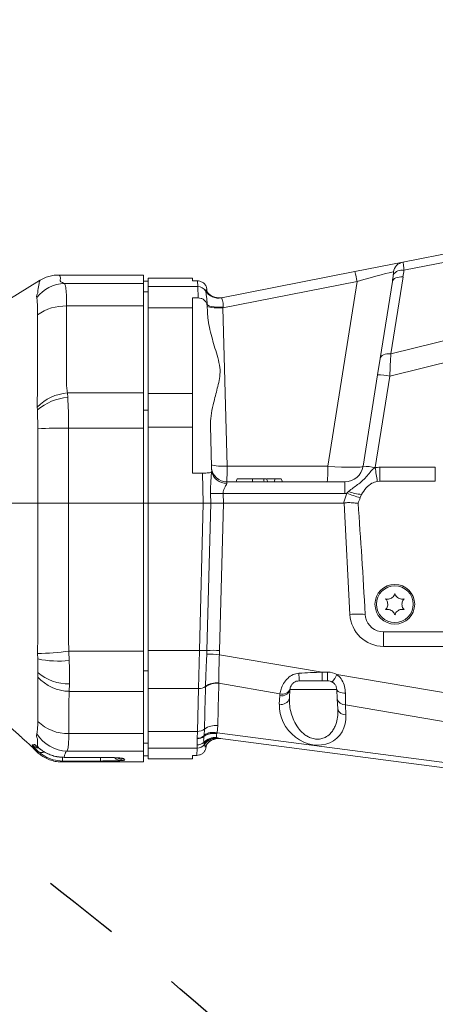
# Model space of a CAD drawing. Header units: millimetres. Extents: x 0 to 16820, y 0 to 11880.
# Tile 33 of 122: x 3448 to 3584, y 8051 to 8372. Entities that reach past the tile are written whole.
import ezdxf

# ---------------------------------------------------------------- set-up
doc = ezdxf.new("R2010")
doc.units = ezdxf.units.MM
doc.header["$LTSCALE"] = 20
doc.linetypes.add('PHANTOM', pattern=[12.7, 6.35, -1.27, 1.27, -1.27, 1.27, -1.27])
doc.styles.add('SLDTEXTSTYLE0', font='TXT', dxfattribs={"width": 0.605})
doc.dimstyles.new('SLDDIMSTYLE0', dxfattribs={"dimtxt": 140, "dimasz": 100, "dimexe": 0, "dimexo": 0.0625, "dimgap": 35, "dimtad": 1, "dimtoh": 1, "dimdec": 0, "dimrnd": 1e-09, "dimzin": 12, "dimdsep": 46, "dimtxsty": 'SLDTEXTSTYLE0', "dimsah": 1, "dimcen": 0.09, "dimadec": 0, "dimazin": 0, "dimtfac": 1, "dimtofl": 0, "dimtmove": 0, "dimatfit": 3, "dimfxl": 1, "dimfrac": 2, "dimtolj": 1, "dimtzin": 12, "dimarcsym": 0})

# ---------------------------------------------------------------- blocks, each defined once
blk = doc.blocks.new('*D5')
at = {"color": 7, "linetype": 'Continuous', "lineweight": 0}
for p, q in [((2720.78, 9015.29), (5150.78, 9015.29)), ((5120.78, 9015.29), (5120.78, 6644.47)), ((2871.03, 6644.47), (5150.78, 6644.47))]:
    blk.add_line(p, q, dxfattribs=at)
for points in [[(5120.78, 9015.29), (5105.78, 8915.29), (5135.78, 8915.29)], [(5120.78, 6644.47), (5135.78, 6744.47), (5105.78, 6744.47)]]:
    blk.add_solid(points, dxfattribs=at)
at = {"color": 7, "linetype": 'Continuous', "lineweight": 0, "insert": (4940.31, 7616), "char_height": 140, "attachment_point": 1, "rotation": 90, "style": 'SLDTEXTSTYLE0'}
blk.add_mtext('2371', dxfattribs=at)

msp = doc.modelspace()

# ---------------------------------------------------------------- linework, layer by layer
at = {"color": 7, "linetype": 'Continuous', "lineweight": 0}
for p, q in [((3573.04, 8293.19), (3661.91, 8310.63)), ((3557.36, 8290.11), (3573.04, 8293.19)), ((3488.28, 8288.97), (3460.71, 8288.97)), ((3488.28, 8288.97), (3488.28, 8286.21)), ((3504.28, 8287.97), (3489.78, 8287.97)), ((3489.78, 8285.19), (3489.78, 8287.97)), ((3504.28, 8287.97), (3504.28, 8287.05)), ((3513.8, 8281.56), (3557.36, 8290.11)), ((3454.3, 8287.14), (3427.51, 8270.73)), ((3489.78, 8286.97), (3488.28, 8286.97)), ((3488.28, 8286.21), (3488.28, 8278.87)), ((3489.78, 8285.19), (3489.78, 8283.64)), ((3504.28, 8287.05), (3505.96, 8287.05)), ((3565.6, 8261.75), (3569.58, 8286.85)), ((3489.78, 8283.5), (3488.28, 8283.5)), ((3489.78, 8283.64), (3489.78, 8283.5)), ((3489.78, 8283.5), (3489.78, 8282.35)), ((3489.78, 8282.35), (3489.78, 8278.21)), ((3504.28, 8281.48), (3506.09, 8281.48)), ((3504.28, 8281.48), (3504.28, 8278.21)), ((3508.92, 8283.79), (3508.78, 8284.02)), ((3508.96, 8284.2), (3508.98, 8283.37)), ((3513.98, 8281.59), (3512.74, 8281.55)), ((3488.28, 8278.87), (3488.28, 8250.52)), ((3489.78, 8250.26), (3489.78, 8278.21)), ((3504.28, 8250.26), (3504.28, 8278.21)), ((3509.08, 8279.41), (3509.1, 8278.7)), ((3509.1, 8278.7), (3509.14, 8277.2)), ((3564.76, 8256.41), (3565.6, 8261.75)), ((3560.02, 8226.53), (3564.76, 8256.41)), ((3488.28, 8250.52), (3488.28, 8238.98)), ((3489.78, 8250.26), (3489.78, 8239.3)), ((3504.28, 8250.26), (3504.28, 8239.3)), ((3489.78, 8244.86), (3488.28, 8244.86)), ((3510.12, 8239.68), (3510.47, 8226.33)), ((3488.28, 8238.98), (3488.28, 8214.47)), ((3489.78, 8214.47), (3489.78, 8239.3)), ((3504.28, 8224.28), (3504.28, 8239.3)), ((3504.28, 8224.28), (3507.53, 8224.28)), ((3510.51, 8225.84), (3510.47, 8226.33)), ((3510.49, 8224.69), (3510.55, 8224.83)), ((3510.55, 8224.83), (3510.51, 8225.84)), ((3515.47, 8221.47), (3554.1, 8221.47)), ((3531.31, 8222.47), (3528.68, 8222.47)), ((3531.31, 8222.47), (3530.94, 8221.47)), ((3531.32, 8222.47), (3530.95, 8221.47)), ((3531.32, 8222.47), (3531.31, 8222.47)), ((3533.29, 8222.47), (3531.32, 8222.47)), ((3533.29, 8222.47), (3533.65, 8221.47)), ((3564.64, 8221.6), (3565.53, 8221.66)), ((3565.53, 8221.66), (3583.61, 8221.66)), ((3559.08, 8216.28), (3559.52, 8217.35)), ((3429.62, 8214.47), (3453.73, 8214.47)), ((3463.76, 8214.47), (3488.28, 8214.47)), ((3489.78, 8214.47), (3488.28, 8214.47)), ((3488.28, 8214.47), (3488.28, 8166.13)), ((3507.79, 8214.47), (3489.78, 8214.47)), ((3489.78, 8166.39), (3489.78, 8214.47)), ((3507.79, 8214.47), (3510.26, 8214.47)), ((3510.26, 8214.47), (3514.39, 8214.47)), ((3553.56, 8214.47), (3514.39, 8214.47)), ((3560.81, 8177.22), (3560.69, 8178.16)), ((3566.68, 8172.47), (3594.9, 8172.47)), ((3488.28, 8166.13), (3488.28, 8153.04)), ((3489.78, 8166.39), (3489.78, 8160.8)), ((3489.78, 8159.77), (3488.28, 8159.77)), ((3489.78, 8160.8), (3489.78, 8159.77)), ((3489.78, 8159.77), (3489.78, 8159.09)), ((3489.78, 8159.09), (3489.78, 8153.95)), ((3546.64, 8156.47), (3539.13, 8156.47)), ((3548.44, 8156.47), (3546.64, 8156.47)), ((3488.28, 8153.04), (3488.28, 8139.28)), ((3489.78, 8139.96), (3489.78, 8153.95)), ((3536.13, 8153.62), (3535.99, 8150.79)), ((3551.59, 8150.6), (3551.43, 8153.62)), ((3551.76, 8147.3), (3551.59, 8150.6)), ((3489.78, 8139.96), (3489.78, 8136.3)), ((3488.28, 8139.28), (3488.28, 8133.52)), ((3668.01, 8117.3), (3512.53, 8137.74)), ((3453.3, 8133.4), (3453.91, 8132.88)), ((3489.78, 8136.13), (3488.28, 8136.13)), ((3488.28, 8133.52), (3488.28, 8129.97)), ((3489.78, 8136.3), (3489.78, 8136.13)), ((3489.78, 8136.13), (3489.78, 8134.49)), ((3489.78, 8136.13), (3489.78, 8136.11)), ((3489.78, 8130.97), (3489.78, 8134.49)), ((3508.68, 8135.18), (3508.71, 8135.35)), ((3508.71, 8135.45), (3508.7, 8134.95)), ((3460.91, 8131.56), (3462.31, 8131.5)), ((3462.31, 8131.48), (3474.28, 8131.48)), ((3488.28, 8131.97), (3489.78, 8131.97)), ((3489.78, 8130.97), (3504.28, 8130.97)), ((3505.7, 8132.11), (3504.28, 8132.11)), ((3504.28, 8132.11), (3504.28, 8130.97)), ((3461.74, 8129.97), (3488.28, 8129.97))]:
    msp.add_line(p, q, dxfattribs=at)
at = {"color": 8, "linetype": 'Continuous', "lineweight": 0}
for p, q in [((3629.61, 8301.54), (3573.35, 8290.5)), ((3573.05, 8288.37), (3569.07, 8263.27)), ((3462.43, 8286.21), (3488.28, 8286.21)), ((3489.78, 8285.19), (3506.01, 8285.19)), ((3506.01, 8285.19), (3505.96, 8287.05)), ((3506.09, 8281.48), (3506.01, 8285.19)), ((3558.03, 8286.81), (3514.22, 8278.21)), ((3548.48, 8226.53), (3558.03, 8286.81)), ((3508.57, 8283.76), (3508.57, 8283.87)), ((3513.8, 8281.56), (3513.78, 8281.51)), ((3463.15, 8278.87), (3488.28, 8278.87)), ((3504.28, 8278.21), (3489.78, 8278.21)), ((3514.22, 8278.21), (3515.58, 8226.53)), ((3569.07, 8263.27), (3601.09, 8271.08)), ((3593.97, 8262.15), (3568.71, 8255.99)), ((3568.71, 8255.99), (3563.97, 8226.11)), ((3463.42, 8250.52), (3463.53, 8249.03)), ((3463.42, 8250.52), (3488.28, 8250.52)), ((3489.78, 8250.26), (3504.28, 8250.26)), ((3453.6, 8244.91), (3453.55, 8245.86)), ((3463.8, 8238.98), (3463.76, 8214.47)), ((3463.8, 8238.98), (3488.28, 8238.98)), ((3504.28, 8239.3), (3489.78, 8239.3)), ((3507.79, 8214.47), (3507.53, 8224.28)), ((3515.58, 8226.53), (3548.48, 8226.53)), ((3565.53, 8226.2), (3583.61, 8226.2)), ((3565.53, 8221.66), (3565.53, 8226.2)), ((3583.61, 8221.66), (3583.61, 8226.2)), ((3515.47, 8221.47), (3515.5, 8221.03)), ((3554.1, 8221.47), (3554.1, 8217.68)), ((3510.26, 8214.47), (3510.18, 8217.68)), ((3514.31, 8217.68), (3514.39, 8214.47)), ((3554.1, 8217.68), (3514.31, 8217.68)), ((3553.56, 8214.47), (3554.73, 8217.7)), ((3554.73, 8217.7), (3555.28, 8218.29)), ((3506.53, 8166.39), (3507.79, 8214.47)), ((3509.01, 8166.39), (3510.26, 8214.47)), ((3514.39, 8214.47), (3513.14, 8166.4)), ((3555.69, 8178.15), (3553.79, 8214.51)), ((3566.68, 8172.47), (3566.68, 8167.73)), ((3463.92, 8166.13), (3488.28, 8166.13)), ((3463.92, 8166.13), (3464.03, 8163.05)), ((3489.78, 8166.39), (3506.53, 8166.39)), ((3506.25, 8153.95), (3506.53, 8166.39)), ((3508.96, 8165.19), (3509.01, 8166.39)), ((3513.14, 8166.4), (3513.07, 8165)), ((3593.49, 8167.73), (3566.68, 8167.73)), ((3453.76, 8163.61), (3453.7, 8165.35)), ((3513.07, 8165), (3546.64, 8159.31)), ((3453.74, 8157.71), (3453.78, 8159.19)), ((3546.64, 8159.31), (3548.44, 8159.31)), ((3546.64, 8159.31), (3546.64, 8156.47)), ((3548.44, 8159.31), (3548.44, 8156.47)), ((3551.46, 8158.49), (3605.64, 8149.31)), ((3464.08, 8155.47), (3464, 8153.04)), ((3464, 8153.04), (3488.28, 8153.04)), ((3506.25, 8153.95), (3489.78, 8153.95)), ((3505.89, 8139.96), (3506.25, 8153.95)), ((3508.53, 8154.5), (3508.53, 8154.66)), ((3512.88, 8155.78), (3512.89, 8155.66)), ((3532.86, 8152.27), (3512.89, 8155.66)), ((3551.43, 8153.62), (3536.13, 8153.62)), ((3532.65, 8148.84), (3532.8, 8151.67)), ((3621.78, 8137.2), (3554.25, 8148.65)), ((3554.25, 8148.65), (3554.42, 8145.34)), ((3489.78, 8139.96), (3505.89, 8139.96)), ((3505.84, 8137.71), (3505.89, 8139.96)), ((3508.05, 8138.78), (3508.18, 8140.69)), ((3512.56, 8141.86), (3512.29, 8139.51)), ((3463.89, 8139.28), (3488.28, 8139.28)), ((3505.79, 8135.54), (3505.83, 8137.58)), ((3505.83, 8137.58), (3505.84, 8137.71)), ((3508, 8138.33), (3508.02, 8138.46)), ((3508.02, 8138.46), (3508.05, 8138.78)), ((3512.23, 8139.3), (3512.21, 8139.21)), ((3512.21, 8137.94), (3512.53, 8137.74)), ((3512.29, 8139.51), (3512.23, 8139.3)), ((3512.29, 8139.51), (3642.25, 8122.43)), ((3453.96, 8134.65), (3453.72, 8134.87)), ((3453.91, 8132.88), (3453.84, 8133.45)), ((3463.3, 8133.52), (3488.28, 8133.52)), ((3505.77, 8134.49), (3489.78, 8134.49)), ((3505.7, 8132.11), (3505.77, 8134.49)), ((3505.77, 8134.49), (3505.79, 8135.54)), ((3508.07, 8135.93), (3507.95, 8136.39)), ((3508.18, 8135.7), (3508.07, 8135.93)), ((3508.51, 8134.9), (3508.69, 8135.29)), ((3461.87, 8130.29), (3461.74, 8129.97)), ((3461.87, 8130.29), (3461.87, 8131.5)), ((3474.28, 8130.29), (3461.87, 8130.29)), ((3462.31, 8131.49), (3474.28, 8131.49)), ((3462.31, 8131.48), (3462.31, 8131.49)), ((3474.28, 8131.48), (3474.28, 8131.49)), ((3474.28, 8130.29), (3474.28, 8131.45)), ((3481.89, 8131.05), (3482.15, 8130.58))]:
    msp.add_line(p, q, dxfattribs=at)
at = {"color": 8, "linetype": 'Continuous', "lineweight": 0, "flags": 128}
for points in [[(3569.58, 8286.85), (3569.69, 8287.19), (3569.92, 8287.51), (3570.25, 8287.78), (3570.67, 8288.01), (3571.18, 8288.19), (3571.76, 8288.31), (3572.39, 8288.37), (3573.05, 8288.37)], [(3514.27, 8278.47), (3513.27, 8278.45), (3512.31, 8278.49), (3511.41, 8278.56), (3510.62, 8278.67), (3509.97, 8278.82), (3509.49, 8279), (3509.19, 8279.2), (3509.08, 8279.41)], [(3514.22, 8278.21), (3513.23, 8278.2), (3512.28, 8278.21), (3511.39, 8278.26), (3510.61, 8278.34), (3509.97, 8278.44), (3509.5, 8278.57), (3509.2, 8278.71), (3509.1, 8278.86)], [(3565.6, 8261.75), (3565.71, 8262.09), (3565.94, 8262.41), (3566.27, 8262.68), (3566.7, 8262.91), (3567.2, 8263.09), (3567.78, 8263.21), (3568.41, 8263.27), (3569.07, 8263.27)], [(3515.58, 8226.53), (3514.59, 8226.51), (3513.63, 8226.53), (3512.75, 8226.58), (3511.97, 8226.66), (3511.33, 8226.76), (3510.85, 8226.88), (3510.55, 8227.03), (3510.45, 8227.18)], [(3554.23, 8152.47), (3553.68, 8152.48), (3553.16, 8152.54), (3552.68, 8152.64), (3552.26, 8152.78), (3551.92, 8152.96), (3551.66, 8153.16), (3551.5, 8153.39), (3551.43, 8153.62)]]:
    msp.add_lwpolyline(points, dxfattribs=at)
at = {"color": 7, "linetype": 'Continuous', "lineweight": 0, "flags": 128}
for points in [[(3518.9, 8222.47), (3518.79, 8222.17), (3518.68, 8221.87), (3518.54, 8221.47)], [(3523.85, 8222.47), (3523.85, 8222.17), (3523.85, 8221.87), (3523.85, 8221.47)], [(3527.48, 8222.47), (3527.56, 8222.17), (3527.63, 8221.87), (3527.72, 8221.47)], [(3528.51, 8222.47), (3528.62, 8222.17), (3528.72, 8221.87), (3528.87, 8221.47)], [(3453.3, 8133.4), (3453.01, 8133.68), (3452.85, 8133.86)]]:
    msp.add_lwpolyline(points, dxfattribs=at)
at = {"color": 7, "linetype": 'Continuous', "lineweight": 0}
for radius in [6.5, 6]:
    msp.add_circle((3570.38, 8181.47), radius, dxfattribs=at)
at = {"color": 7, "linetype": 'Continuous', "lineweight": 30}
msp.add_arc((2720.78, 7139.47), 1875.82, 300, 180, dxfattribs=at)
at = {"color": 7, "linetype": 'PHANTOM', "lineweight": 30}
msp.add_arc((2720.78, 7139.47), 1203.01, 352.93959, 127.06041, dxfattribs=at)
at = {"color": 8, "linetype": 'Continuous', "lineweight": 0}
for centre, radius, start, end in [((3573.81, 8289.32), 3.95, 101.3216, 170.4334), ((3397.09, 8255.99), 163.87, 10.8414, 12.0184), ((3572.7, 8287.24), 3.32, 78.6995, 147.8314), ((3462.76, 8274.42), 11.8, 91.5987, 142.4178), ((3506.01, 8282.19), 3, 31.6926, 90.0499), ((3512.83, 8286.46), 5, 211.2845, 281.0898), ((3512.8, 8286.41), 4.99, 211.9939, 281.2969), ((3462.65, 8263.57), 15.3, 88.1269, 125.8814), ((3564.72, 8237.09), 19.31, 78.0802, 89.8867), ((3465.1, 8234.16), 16.45, 95.8424, 134.6159), ((3464.96, 8231.57), 17.52, 94.6792, 130.4176), ((3461.83, 8096.6), 142.39, 89.2051, 93.2573), ((3515.26, 8225.84), 4.82, 192.0656, 272.8687), ((3502.92, 8225.39), 45.57, 355.0596, 1.4294), ((3559.98, 8207.21), 19.31, 78.0802, 89.8867), ((3565.53, 8215.2), 11, 90, 98.1614), ((3554.1, 8227.68), 10, 350.8951, 351), ((3833.37, 8264.06), 272.06, 188.0212, 188.9785), ((3512.34, 8278.27), 60.63, 267.9582, 271.8625), ((3554.1, 8227.68), 10, 270, 273.6487), ((3572.05, 8263.48), 48.95, 249.2838, 254.6325), ((3560.25, 8230.6), 13.27, 248.0084, 266.8264), ((3558.21, 8153.21), 25.07, 84.3386, 95.7685), ((3566.68, 8178.73), 11, 183, 270), ((3448.42, 8302.07), 136.82, 272.211, 276.5069), ((3507.71, 8202.74), 36.38, 268.1375, 272.0418), ((3511.17, 8105.8), 60.63, 88.1375, 92.0418), ((3460.76, 8197.89), 34.99, 258.4565, 275.3633), ((3508.24, 8104.33), 60.86, 85.4543, 89.3234), ((3463.85, 8170.92), 15.46, 229.3623, 270.8372), ((3548.44, 8153.31), 6, 59.7578, 90), ((3464.31, 8167.31), 14.27, 222.2529, 268.7868), ((3569.28, 8158.41), 30.21, 178.9383, 183.6929), ((3527.99, 8171.37), 26.77, 325.1088, 331.2439), ((3506.39, 8157.52), 3.57, 267.8436, 306.8335), ((3512.13, 8149.69), 6.13, 82.9462, 125.9521), ((3512.17, 8149.58), 6.12, 83.2868, 126.5652), ((3533.48, 8154.34), 2.75, 255.7843, 344.8736), ((3533.64, 8154.84), 2.69, 253.1, 339.9871), ((3533.33, 8151.51), 2.75, 255.7843, 344.8736), ((3538.79, 8151.36), 6, 171.2265, 177), ((3554.05, 8151.16), 2.52, 192.8626, 274.5719), ((3554.22, 8147.86), 2.52, 192.8626, 274.5719), ((3463.4, 8152.97), 13.71, 225.2566, 272.0737), ((3506.02, 8143.53), 3.57, 267.8138, 307.1331), ((3511.84, 8135.8), 6.1, 83.2551, 126.8651), ((3463.62, 8145.49), 11.98, 211.8264, 268.4642), ((3505.9, 8140.87), 3.29, 268.8352, 309.6609), ((3505.91, 8141.01), 3.3, 268.6907, 309.5831), ((3511.66, 8132.82), 5.15, 83.8076, 136.0331), ((3511.15, 8133.74), 5.57, 79.0756, 124.3999), ((3511.12, 8133.81), 5.6, 78.592, 123.7154), ((3511.07, 8133.96), 5.68, 77.5985, 122.1029), ((3511.91, 8132.86), 4.92, 82.6578, 141.3808), ((3512.2, 8132.75), 4.99, 82.5358, 143.7449), ((3512.88, 8132.65), 5, 100.6684, 153.3281), ((3454.59, 8138.45), 3.99, 226.8591, 261.0256), ((3455.51, 8138.45), 3.99, 224.8799, 239.3187), ((3455.12, 8135.38), 2.32, 236.5481, 290.569), ((3505.77, 8137.49), 3, 269.9462, 323.3097), ((3505.82, 8138.62), 3.09, 269.5074, 313.7336), ((3481.11, 8133.61), 3.2, 225.9042, 267.8278), ((3482.15, 8134.57), 4, 234.9244, 270.0592), ((3481.88, 8135.05), 4, 254.4867, 270.0946)]:
    msp.add_arc(centre, radius, start, end, dxfattribs=at)
at = {"color": 7, "linetype": 'Continuous', "lineweight": 0}
for centre, radius, start, end in [((3515.47, 8226.47), 5, 187.1957, 270), ((3554.1, 8227.47), 6, 270, 351), ((3566.68, 8178.47), 6, 192.0329, 270), ((3548.44, 8153.47), 3, 59.7578, 90), ((3539.13, 8153.47), 3, 171.2265, 177), ((3512.88, 8132.65), 4.99, 82.513, 100.6616)]:
    msp.add_arc(centre, radius, start, end, dxfattribs=at)
at = {"color": 8, "linetype": 'Continuous', "lineweight": 0}
for centre, major_axis, ratio, start_param, end_param in [((3557.3, 8286.02), (12.77, 3.92), 0.04054, 0.136854, 1.500943), ((3556.4, 8280.39), (8.77, 35.82), 0.315691, 4.970361, 5.031832), ((3555.92, 8282.54), (10.16, 34.97), 0.424491, 5.001428, 5.062898), ((3514.13, 8277.55), (0.72, 4.22), 0.005265, 1.352212, 1.413645), ((3568.62, 8255.24), (0.75, 14.59), 0.003255, 4.764231, 5.295761), ((3515.44, 8227.47), (-0.03, 6), 0.021814, 3.141497, 4.555214), ((3548.02, 8227.47), (12, -0.93), 0.074854, 4.756457, 6.277224), ((3550.04, 8159.47), (66.32, 2.96), 0.000083, 4.546289, 4.661153), ((3466.48, 6637.17), (70.55, 2704.93), 0.001104, 5.301793, 5.307949), ((3467.04, 6640.68), (69.98, 2701.43), 0.002947, 5.301669, 5.307825), ((3554.17, 8158.77), (-0.09, 14.21), 0.00182, 3.92034, 4.253211), ((3543.54, 8146.52), (-7.98, 8.72), 0.851465, 0.697413, 3.943873)]:
    msp.add_ellipse(centre, major_axis=major_axis, ratio=ratio, start_param=start_param, end_param=end_param, dxfattribs=at)
at = {"color": 7, "linetype": 'Continuous', "lineweight": 0}
for centre, major_axis, ratio, start_param, end_param in [((3570.85, 8262.23), (17.47, 47.74), 0.098343, 3.177569, 3.21821), ((3567.4, 8252.76), (-34.77, -95.52), 0.049188, 1.176145, 1.196927), ((3555.78, 8176.17), (5.01, -95.54), 0.052264, 1.588824, 1.980334)]:
    msp.add_ellipse(centre, major_axis=major_axis, ratio=ratio, start_param=start_param, end_param=end_param, dxfattribs=at)
at = {"color": 8, "linetype": 'Continuous', "lineweight": 0}
for points, knots in [([(3573.04, 8293.19), (3573.04, 8293.19), (3573.07, 8293.18), (3573.14, 8292.92), (3573.24, 8292), (3573.31, 8290.99), (3573.35, 8290.5)], [0, 0, 0, 0, 0.04216, 0.351864, 0.679165, 1, 1, 1, 1]), ([(3460.71, 8288.89), (3460.7, 8288.91), (3460.63, 8289), (3461.19, 8288.47), (3461.18, 8287.73), (3460.99, 8287.29), (3461.11, 8286.78), (3461.99, 8286.4), (3462.43, 8286.21)], [0, 0, 0, 0, 0.125273, 0.56165, 0.671487, 0.781685, 0.891157, 1, 1, 1, 1]), ([(3569.9, 8289.01), (3569.92, 8289.18), (3569.96, 8289.51), (3569.98, 8289.84), (3569.96, 8289.95), (3569.93, 8289.97), (3569.93, 8289.97), (3569.92, 8289.97)], [0, 0, 0, 0, 0.355731, 0.681126, 0.901434, 0.962572, 1, 1, 1, 1]), ([(3453.72, 8283.13), (3453.72, 8283.13), (3453.82, 8284.17), (3454.08, 8285.86), (3454.38, 8287.14), (3454.37, 8287.06), (3454.36, 8287.04)], [0, 0, 0, 0, 0.0000009, 0.3935548, 0.7880855, 1, 1, 1, 1]), ([(3462.43, 8286.21), (3462.53, 8286.07), (3462.73, 8285.79), (3462.92, 8284.73), (3463.06, 8283.19), (3463.14, 8281.25), (3463.15, 8279.65), (3463.15, 8278.87)], [0, 0, 0, 0, 0.197732, 0.400765, 0.600854, 0.806446, 1, 1, 1, 1]), ([(3453.41, 8281.61), (3453.38, 8281.85), (3453.31, 8282.34), (3453.54, 8282.87), (3453.72, 8283.13), (3453.72, 8283.13)], [0, 0, 0, 0, 0.495267, 0.999988, 1, 1, 1, 1]), ([(3453.68, 8275.97), (3453.68, 8276.48), (3453.67, 8278.04), (3453.63, 8280.15), (3453.48, 8281.13), (3453.41, 8281.61)], [0, 0, 0, 0, 0.1993909, 0.6080381, 1, 1, 1, 1]), ([(3508.57, 8283.87), (3508.58, 8283.91), (3508.6, 8283.99), (3508.62, 8284.07), (3508.63, 8284.11)], [0, 0, 0, 0, 0.510702, 1, 1, 1, 1]), ([(3509.08, 8279.41), (3509.05, 8279.94), (3508.99, 8281.13), (3508.79, 8282.5), (3508.62, 8283.42), (3508.58, 8283.66), (3508.57, 8283.76)], [0, 0, 0, 0, 0.225502, 0.502314, 0.785147, 1, 1, 1, 1]), ([(3508.63, 8284.11), (3508.63, 8284.12), (3508.64, 8284.14), (3508.66, 8284.15), (3508.7, 8284.12), (3508.74, 8284.08), (3508.77, 8284.04), (3508.78, 8284.02)], [0, 0, 0, 0, 0.151618, 0.384969, 0.638416, 0.880933, 1, 1, 1, 1]), ([(3512.74, 8281.55), (3512.63, 8281.54), (3511.99, 8281.5), (3510.86, 8281.93), (3509.51, 8282.78), (3508.92, 8283.67), (3508.63, 8284.11)], [0, 0, 0, 0, 0.065275, 0.37685, 0.688425, 1, 1, 1, 1]), ([(3508.78, 8284.02), (3508.8, 8283.99), (3508.86, 8283.9), (3508.88, 8283.8), (3508.9, 8283.75)], [0, 0, 0, 0, 0.379133, 1, 1, 1, 1]), ([(3513.78, 8281.51), (3513.8, 8281.44), (3513.86, 8281.28), (3514.11, 8280.64), (3514.36, 8279.65), (3514.3, 8278.84), (3514.27, 8278.47)], [0, 0, 0, 0, 0.2064096, 0.4825612, 0.7601452, 1, 1, 1, 1]), ([(3463.15, 8278.87), (3463.15, 8274.14), (3463.16, 8267.06), (3463.15, 8258.79), (3463.17, 8254.65), (3463.15, 8252.28), (3463.33, 8251.1), (3463.42, 8250.52)], [0, 0, 0, 0, 0.499839, 0.749768, 0.874734, 0.937432, 1, 1, 1, 1]), ([(3453.68, 8249.77), (3453.68, 8249.77), (3453.68, 8256), (3453.68, 8264.73), (3453.68, 8273.46), (3453.68, 8275.97)], [0, 0, 0, 0, 0.000002, 0.712131, 1, 1, 1, 1]), ([(3453.55, 8245.86), (3453.52, 8247.17), (3453.5, 8248.48), (3453.68, 8249.77), (3453.68, 8249.77)], [0, 0, 0, 0, 0.999987, 1, 1, 1, 1]), ([(3463.53, 8249.03), (3463.59, 8248.11), (3463.69, 8246.24), (3463.79, 8242.85), (3463.8, 8240.37), (3463.8, 8238.98)], [0, 0, 0, 0, 0.300551, 0.60934, 1, 1, 1, 1]), ([(3453.73, 8238.76), (3453.73, 8239.6), (3453.73, 8241.73), (3453.65, 8243.71), (3453.6, 8244.91)], [0, 0, 0, 0, 0.393399, 1, 1, 1, 1]), ([(3453.73, 8214.47), (3453.73, 8214.47), (3453.73, 8222.56), (3453.73, 8230.66), (3453.73, 8238.76)], [0, 0, 0, 0, 0.000002, 1, 1, 1, 1]), ([(3510.18, 8217.68), (3510.18, 8217.95), (3510.15, 8219.22), (3510.24, 8221.25), (3510.42, 8223.32), (3510.47, 8224.35), (3510.49, 8224.69)], [0, 0, 0, 0, 0.112804, 0.524705, 0.843596, 1, 1, 1, 1]), ([(3555.28, 8218.29), (3555.78, 8218.69), (3557.19, 8219.83), (3559.86, 8221.57), (3561.78, 8224.03), (3563.16, 8225.64), (3563.83, 8226.01), (3563.97, 8226.09)], [0, 0, 0, 0, 0.1645968, 0.4673543, 0.8059187, 0.9577165, 1, 1, 1, 1]), ([(3515.5, 8221.03), (3515.48, 8220.89), (3515.44, 8220.68), (3515.15, 8220.13), (3514.75, 8219.47), (3514.41, 8218.66), (3514.3, 8218.08), (3514.31, 8217.8), (3514.31, 8217.68)], [0, 0, 0, 0, 0.184146, 0.287936, 0.587957, 0.807359, 0.916714, 1, 1, 1, 1]), ([(3453.73, 8168.62), (3453.73, 8168.62), (3453.73, 8176.61), (3453.73, 8191.89), (3453.73, 8207.17), (3453.73, 8214.47), (3453.73, 8214.47)], [0, 0, 0, 0, 0.000001, 0.522795, 0.999999, 1, 1, 1, 1]), ([(3463.76, 8214.47), (3463.77, 8206.41), (3463.8, 8194.33), (3463.77, 8180.23), (3463.83, 8173.18), (3463.74, 8169.15), (3463.86, 8167.14), (3463.92, 8166.13)], [0, 0, 0, 0, 0.499966, 0.749949, 0.874941, 0.937523, 1, 1, 1, 1]), ([(3453.7, 8165.35), (3453.68, 8166.44), (3453.66, 8167.53), (3453.73, 8168.62), (3453.73, 8168.62)], [0, 0, 0, 0, 0.9999819, 1, 1, 1, 1]), ([(3453.78, 8159.19), (3453.78, 8159.49), (3453.8, 8160.85), (3453.78, 8162.4), (3453.76, 8163.61)], [0, 0, 0, 0, 0.214598, 1, 1, 1, 1]), ([(3464.03, 8163.05), (3464.05, 8162.01), (3464.1, 8159.89), (3464.1, 8157.37), (3464.08, 8155.96), (3464.08, 8155.47)], [0, 0, 0, 0, 0.387153, 0.785014, 1, 1, 1, 1]), ([(3508.53, 8154.66), (3508.54, 8154.83), (3508.56, 8155.65), (3508.62, 8157.3), (3508.72, 8159.73), (3508.83, 8162.38), (3508.92, 8164.24), (3508.96, 8165.19)], [0, 0, 0, 0, 0.060265, 0.28948, 0.524692, 0.75913, 1, 1, 1, 1]), ([(3513.07, 8165), (3513.07, 8164.99), (3513.03, 8164.17), (3512.98, 8162.56), (3512.91, 8160.25), (3512.88, 8158.11), (3512.87, 8156.66), (3512.88, 8155.93), (3512.88, 8155.78)], [0, 0, 0, 0, 0.003283, 0.238504, 0.473729, 0.706598, 0.939466, 1, 1, 1, 1]), ([(3453.75, 8156.01), (3453.75, 8156.01), (3453.73, 8156.57), (3453.73, 8157.14), (3453.74, 8157.71)], [0, 0, 0, 0, 0.000027, 1, 1, 1, 1]), ([(3453.75, 8143.24), (3453.75, 8147.49), (3453.75, 8151.74), (3453.75, 8156.01), (3453.75, 8156.01)], [0, 0, 0, 0, 0.999997, 1, 1, 1, 1]), ([(3532.86, 8152.27), (3532.96, 8152.77), (3533.18, 8153.82), (3533.96, 8155.61), (3535.26, 8157.31), (3537.02, 8158.62), (3538.4, 8158.86), (3539.07, 8158.97)], [0, 0, 0, 0, 0.1894996, 0.4057209, 0.6151667, 0.8149305, 1, 1, 1, 1]), ([(3551.46, 8158.49), (3551.51, 8158.46), (3551.62, 8158.37), (3552.27, 8157.86), (3553.24, 8156.68), (3554.08, 8154.61), (3554.18, 8153.19), (3554.23, 8152.47)], [0, 0, 0, 0, 0.026903, 0.059764, 0.349633, 0.665969, 1, 1, 1, 1]), ([(3464, 8153.04), (3463.97, 8151.89), (3463.91, 8149.6), (3463.92, 8145.01), (3463.9, 8141.57), (3463.89, 8139.28)], [0, 0, 0, 0, 0.249835, 0.499876, 1, 1, 1, 1]), ([(3535.99, 8150.79), (3535.98, 8149.98), (3535.97, 8148.34), (3536.46, 8145.88), (3537.32, 8143.45), (3538.62, 8141.2), (3540.12, 8139.53), (3541.58, 8138.45), (3542.92, 8137.77), (3544.51, 8137.37), (3546.17, 8137.44), (3547.86, 8138.02), (3549.2, 8139.05), (3550.23, 8140.37), (3551.05, 8141.96), (3551.63, 8143.98), (3551.81, 8145.88), (3551.77, 8147), (3551.76, 8147.3)], [0, 0, 0, 0, 0.083561, 0.168583, 0.252182, 0.338007, 0.41623, 0.45521, 0.495612, 0.542527, 0.589609, 0.634021, 0.700065, 0.750634, 0.802554, 0.884833, 0.969331, 1, 1, 1, 1]), ([(3453.75, 8143), (3453.75, 8143), (3453.75, 8143.08), (3453.75, 8143.16), (3453.75, 8143.24)], [0, 0, 0, 0, 0.0001699, 1, 1, 1, 1]), ([(3453.44, 8139.17), (3453.45, 8139.22), (3453.56, 8139.64), (3453.68, 8140.74), (3453.73, 8142.22), (3453.75, 8143), (3453.75, 8143)], [0, 0, 0, 0, 0.061583, 0.559283, 0.999992, 1, 1, 1, 1]), ([(3453.6, 8137.54), (3453.6, 8137.54), (3453.46, 8137.82), (3453.3, 8138.38), (3453.39, 8138.91), (3453.44, 8139.17)], [0, 0, 0, 0, 0.000011, 0.496003, 1, 1, 1, 1]), ([(3453.72, 8134.87), (3453.67, 8135.68), (3453.63, 8136.49), (3453.6, 8137.54), (3453.6, 8137.54)], [0, 0, 0, 0, 0.999998, 1, 1, 1, 1]), ([(3463.89, 8139.28), (3463.88, 8138.56), (3463.86, 8137.09), (3463.75, 8135.44), (3463.59, 8134.23), (3463.43, 8133.69), (3463.32, 8133.54), (3463.3, 8133.52)], [0, 0, 0, 0, 0.233143, 0.472664, 0.703839, 0.941181, 1, 1, 1, 1]), ([(3507.95, 8136.39), (3507.94, 8136.63), (3507.91, 8137.12), (3507.97, 8137.92), (3508, 8138.33)], [0, 0, 0, 0, 0.492705, 1, 1, 1, 1]), ([(3512.21, 8139.21), (3512.17, 8139.03), (3512.05, 8138.46), (3512.15, 8138.15), (3512.21, 8137.94)], [0, 0, 0, 0, 0.310973, 1, 1, 1, 1]), ([(3451.87, 8135.54), (3452.03, 8135.56), (3452.28, 8135.59), (3452.58, 8135.63), (3452.68, 8135.64)], [0, 0, 0, 0, 0.65725, 1, 1, 1, 1]), ([(3453.84, 8133.45), (3453.42, 8133.85), (3452.64, 8134.61), (3451.91, 8135.38), (3451.88, 8135.49), (3451.87, 8135.54)], [0, 0, 0, 0, 0.369437, 0.684899, 1, 1, 1, 1]), ([(3452.68, 8135.64), (3452.79, 8135.59), (3452.98, 8135.51), (3453.5, 8135.06), (3453.72, 8134.87)], [0, 0, 0, 0, 0.588692, 1, 1, 1, 1]), ([(3453.29, 8133.5), (3453.3, 8133.44), (3453.32, 8133.37), (3453.31, 8133.4), (3453.31, 8133.41)], [0, 0, 0, 0, 0.824371, 1, 1, 1, 1]), ([(3461.87, 8130.29), (3460.84, 8130.37), (3458.8, 8130.53), (3455.97, 8131.71), (3454.54, 8132.88), (3453.84, 8133.45)], [0, 0, 0, 0, 0.341801, 0.679277, 1, 1, 1, 1]), ([(3463.3, 8133.52), (3463.12, 8133.42), (3462.77, 8133.22), (3462.79, 8132.84), (3462.52, 8132.21), (3462.39, 8131.77), (3462.31, 8131.49)], [0, 0, 0, 0, 0.123436, 0.248554, 0.498927, 1, 1, 1, 1]), ([(3508.41, 8134.89), (3508.38, 8135.04), (3508.31, 8135.29), (3508.22, 8135.58), (3508.18, 8135.7)], [0, 0, 0, 0, 0.6001912, 1, 1, 1, 1]), ([(3508.51, 8134.9), (3508.48, 8134.87), (3508.43, 8134.84), (3508.42, 8134.88), (3508.41, 8134.89)], [0, 0, 0, 0, 0.6606187, 1, 1, 1, 1]), ([(3508.68, 8135.18), (3508.66, 8135.14), (3508.63, 8135.07), (3508.58, 8134.97), (3508.53, 8134.92), (3508.51, 8134.9)], [0, 0, 0, 0, 0.367923, 0.766283, 1, 1, 1, 1]), ([(3474.28, 8131.49), (3474.83, 8131.48), (3476.22, 8131.48), (3478.35, 8131.42), (3480.29, 8131.32), (3481.59, 8131.18), (3481.79, 8131.09), (3481.89, 8131.05)], [0, 0, 0, 0, 0.139465, 0.357964, 0.576326, 0.79472, 1, 1, 1, 1]), ([(3480.99, 8130.41), (3480.83, 8130.41), (3480.17, 8130.37), (3478.85, 8130.33), (3476.71, 8130.3), (3475.24, 8130.3), (3474.28, 8130.29)], [0, 0, 0, 0, 0.106687, 0.450073, 0.645576, 1, 1, 1, 1]), ([(3482.15, 8130.58), (3482.09, 8130.54), (3481.99, 8130.48), (3481.28, 8130.43), (3480.99, 8130.41)], [0, 0, 0, 0, 0.600093, 1, 1, 1, 1])]:
    msp.add_open_spline(points, degree=3, knots=knots, dxfattribs=at)
at = {"color": 7, "linetype": 'Continuous', "lineweight": 0}
for points, knots in [([(3460.71, 8288.95), (3460.64, 8288.96), (3459.96, 8289), (3458.68, 8288.83), (3456.91, 8288.41), (3455.43, 8287.83), (3454.62, 8287.29), (3454.32, 8287.1)], [0, 0, 0, 0, 0.0334518, 0.3003926, 0.5706842, 0.84286, 1, 1, 1, 1]), ([(3508.96, 8284.2), (3508.91, 8284.56), (3508.81, 8285.28), (3508.16, 8286.21), (3507.24, 8286.83), (3506.46, 8287.03), (3506.04, 8287.04), (3505.96, 8287.05)], [0, 0, 0, 0, 0.25739, 0.515753, 0.746975, 0.950769, 1, 1, 1, 1]), ([(3506.09, 8281.48), (3506.42, 8281.45), (3507.09, 8281.39), (3507.98, 8280.93), (3508.66, 8280.24), (3509.03, 8279.46), (3509.08, 8278.92), (3509.1, 8278.7)], [0, 0, 0, 0, 0.2108355, 0.421623, 0.6337766, 0.8498957, 1, 1, 1, 1]), ([(3512.74, 8281.54), (3512.54, 8281.55), (3511.91, 8281.56), (3510.99, 8281.89), (3510.17, 8282.37), (3509.72, 8282.74), (3509.57, 8282.9), (3509.53, 8282.94)], [0, 0, 0, 0, 0.165387, 0.518793, 0.781281, 0.953348, 1, 1, 1, 1]), ([(3510.12, 8239.68), (3510.16, 8240.77), (3510.25, 8242.99), (3511.06, 8246.89), (3512.03, 8250.54), (3512.87, 8253.85), (3513.4, 8256.59), (3513.2, 8259.66), (3512.04, 8263.75), (3510.78, 8267.84), (3509.79, 8271.91), (3509.29, 8274.71), (3509.18, 8276.47), (3509.14, 8277.2)], [0, 0, 0, 0, 0.100024, 0.202568, 0.333734, 0.400207, 0.467188, 0.54544, 0.627739, 0.78312, 0.862557, 0.942815, 1, 1, 1, 1]), ([(3510.49, 8224.69), (3510.45, 8224.65), (3510.35, 8224.55), (3509.9, 8224.42), (3509.12, 8224.32), (3508.28, 8224.28), (3507.74, 8224.28), (3507.53, 8224.28)], [0, 0, 0, 0, 0.149169, 0.391526, 0.626482, 0.856438, 1, 1, 1, 1]), ([(3523.85, 8222.47), (3523.07, 8222.47), (3521.76, 8222.47), (3520.28, 8222.47), (3519.39, 8222.47), (3518.96, 8222.47), (3518.92, 8222.47), (3518.9, 8222.47)], [0, 0, 0, 0, 0.334528, 0.559992, 0.712942, 0.866654, 1, 1, 1, 1]), ([(3527.48, 8222.47), (3527.02, 8222.47), (3526.29, 8222.47), (3525.02, 8222.47), (3524.27, 8222.47), (3523.85, 8222.47)], [0, 0, 0, 0, 0.425671, 0.67917, 1, 1, 1, 1]), ([(3528.51, 8222.47), (3528.46, 8222.47), (3528.38, 8222.47), (3527.88, 8222.47), (3527.55, 8222.47), (3527.48, 8222.47)], [0, 0, 0, 0, 0.468036, 0.888907, 1, 1, 1, 1]), ([(3559.52, 8217.35), (3559.96, 8218.07), (3560.85, 8219.5), (3562.67, 8221), (3564.05, 8221.42), (3564.64, 8221.6)], [0, 0, 0, 0, 0.3720447, 0.7317794, 1, 1, 1, 1]), ([(3453.73, 8214.47), (3454.58, 8214.47), (3456.28, 8214.47), (3459.9, 8214.47), (3462.5, 8214.47), (3463.76, 8214.47)], [0, 0, 0, 0, 0.340839, 0.681691, 1, 1, 1, 1]), ([(3558.37, 8214.45), (3558.16, 8214.47), (3557.69, 8214.5), (3556.48, 8214.59), (3555.08, 8214.72), (3554.16, 8214.57), (3553.79, 8214.51)], [0, 0, 0, 0, 0.230471, 0.516304, 0.806348, 1, 1, 1, 1]), ([(3570.38, 8184.97), (3570.28, 8184.7), (3570.1, 8184.23), (3569.55, 8183.66), (3568.95, 8183.3), (3568.28, 8183.13), (3567.74, 8183.13), (3567.45, 8183.19), (3567.35, 8183.22)], [0, 0, 0, 0, 0.235568, 0.40815, 0.581146, 0.745076, 0.917186, 1, 1, 1, 1]), ([(3573.41, 8183.22), (3573.13, 8183.17), (3572.64, 8183.09), (3571.87, 8183.28), (3571.25, 8183.63), (3570.77, 8184.12), (3570.5, 8184.58), (3570.41, 8184.87), (3570.38, 8184.97)], [0, 0, 0, 0, 0.235568, 0.40815, 0.581146, 0.745076, 0.917186, 1, 1, 1, 1]), ([(3567.35, 8183.22), (3567.53, 8182.99), (3567.85, 8182.6), (3568.07, 8181.84), (3568.08, 8181.14), (3567.89, 8180.48), (3567.62, 8180.01), (3567.42, 8179.79), (3567.35, 8179.72)], [0, 0, 0, 0, 0.235553, 0.408136, 0.581134, 0.745063, 0.917173, 1, 1, 1, 1]), ([(3573.41, 8179.72), (3573.23, 8179.94), (3572.92, 8180.33), (3572.7, 8181.09), (3572.69, 8181.79), (3572.87, 8182.46), (3573.14, 8182.92), (3573.35, 8183.14), (3573.41, 8183.22)], [0, 0, 0, 0, 0.235553, 0.408136, 0.581134, 0.745063, 0.917173, 1, 1, 1, 1]), ([(3567.35, 8179.72), (3567.64, 8179.76), (3568.13, 8179.84), (3568.9, 8179.65), (3569.51, 8179.31), (3570, 8178.81), (3570.26, 8178.35), (3570.35, 8178.06), (3570.38, 8177.97)], [0, 0, 0, 0, 0.235568, 0.40815, 0.581146, 0.745076, 0.917186, 1, 1, 1, 1]), ([(3570.38, 8177.97), (3570.49, 8178.24), (3570.66, 8178.7), (3571.21, 8179.27), (3571.82, 8179.63), (3572.49, 8179.8), (3573.02, 8179.8), (3573.32, 8179.74), (3573.41, 8179.72)], [0, 0, 0, 0, 0.235568, 0.40815, 0.581146, 0.745076, 0.917186, 1, 1, 1, 1]), ([(3539.13, 8156.47), (3538.8, 8156.43), (3538.19, 8156.38), (3537.61, 8156.07), (3537.09, 8155.69), (3536.62, 8155.18), (3536.28, 8154.49), (3536.2, 8154.11), (3536.17, 8153.92)], [0, 0, 0, 0, 0.17579, 0.332432, 0.358457, 0.554767, 0.779631, 1, 1, 1, 1]), ([(3551.43, 8153.62), (3551.4, 8153.91), (3551.33, 8154.45), (3550.86, 8155.32), (3550.33, 8155.82), (3550, 8156.02), (3549.95, 8156.06)], [0, 0, 0, 0, 0.340857, 0.64715, 0.937803, 1, 1, 1, 1]), ([(3443.8, 8142.23), (3444.95, 8141.19), (3446.66, 8139.64), (3448.81, 8137.67), (3450.52, 8136.1), (3452.01, 8134.73), (3453, 8133.8), (3453.13, 8133.67), (3453.18, 8133.61)], [0, 0, 0, 0, 0.284185, 0.422933, 0.561492, 0.760161, 0.90539, 1, 1, 1, 1]), ([(3508.69, 8135.3), (3508.69, 8135.3), (3508.7, 8135.32), (3508.77, 8135.45), (3508.95, 8135.72), (3509.27, 8136.11), (3509.74, 8136.55), (3510.39, 8137), (3511.15, 8137.38), (3511.71, 8137.49), (3511.96, 8137.54)], [0, 0, 0, 0, 0.023641, 0.170413, 0.304421, 0.423193, 0.537385, 0.690933, 0.862176, 1, 1, 1, 1]), ([(3453.48, 8135.04), (3453.48, 8135.04), (3453.47, 8135.05), (3453.61, 8134.94), (3453.78, 8134.8), (3453.94, 8134.66), (3453.95, 8134.65)], [0, 0, 0, 0, 0.095647, 0.462902, 0.94393, 1, 1, 1, 1]), ([(3453.72, 8134.87), (3453.9, 8134.72), (3454.61, 8134.08), (3456.35, 8132.89), (3459.13, 8131.73), (3461.24, 8131.57), (3462.31, 8131.49)], [0, 0, 0, 0, 0.092791, 0.3716, 0.681572, 1, 1, 1, 1]), ([(3453.96, 8134.65), (3453.98, 8134.62), (3454.23, 8134.41), (3454.91, 8133.89), (3455.65, 8133.35), (3456.18, 8133.1), (3456.28, 8133.05)], [0, 0, 0, 0, 0.050212, 0.451421, 0.896331, 1, 1, 1, 1]), ([(3505.7, 8132.11), (3506.02, 8132.14), (3506.64, 8132.2), (3507.48, 8132.63), (3508.15, 8133.27), (3508.6, 8134.07), (3508.67, 8134.66), (3508.7, 8134.95)], [0, 0, 0, 0, 0.190538, 0.380851, 0.577325, 0.79082, 1, 1, 1, 1]), ([(3453.92, 8132.9), (3454.29, 8132.59), (3455.13, 8131.89), (3456.68, 8131.04), (3458.47, 8130.37), (3460.19, 8130.01), (3461.28, 8130), (3461.74, 8129.99)], [0, 0, 0, 0, 0.1688744, 0.3845656, 0.6171473, 0.8381019, 1, 1, 1, 1]), ([(3456.43, 8132.97), (3456.76, 8132.8), (3457.57, 8132.37), (3459.06, 8131.89), (3460.25, 8131.59), (3460.88, 8131.56), (3460.91, 8131.56)], [0, 0, 0, 0, 0.242686, 0.603818, 0.984035, 1, 1, 1, 1]), ([(3474.28, 8131.48), (3474.66, 8131.47), (3475.54, 8131.47), (3476.87, 8131.45), (3478.2, 8131.41), (3479.34, 8131.35), (3480.18, 8131.29), (3480.65, 8131.25), (3480.85, 8131.22), (3480.82, 8131.22), (3480.81, 8131.22)], [0, 0, 0, 0, 0.123208, 0.285248, 0.447023, 0.606752, 0.764359, 0.889343, 0.985249, 1, 1, 1, 1])]:
    msp.add_open_spline(points, degree=3, knots=knots, dxfattribs=at)

# ---------------------------------------------------------------- dimensions: what is measured, and where the dimension line sits
dim = msp.add_linear_dim(base=(5120.78, 6644.47), p1=(2720.78, 9015.29), p2=(2871.03, 6644.47), angle=90, dimstyle='SLDDIMSTYLE0', dxfattribs=at)
dim.commit()
dim.dimension.update_dxf_attribs({"geometry": '*D5', "text_midpoint": (5120.78, 7829.88), "dimtype": 160})

doc.saveas('drawing.dxf')
